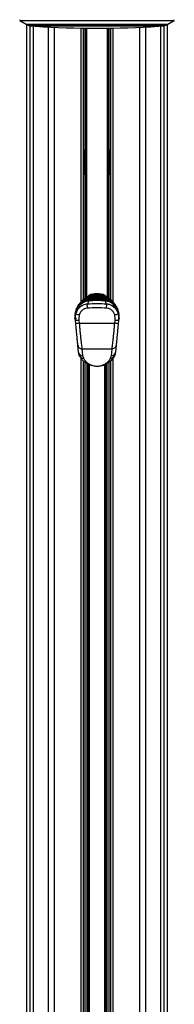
# Model space of a CAD drawing. Header units: millimetres. Extents: x 20 to 26560, y 40 to 17955.
# Tile 81 of 90: x 22417 to 22702, y 3991 to 5803. Entities that reach past the tile are written whole.
import ezdxf

# ---------------------------------------------------------------- set-up
doc = ezdxf.new("R2010")
doc.units = ezdxf.units.MM
doc.header["$LTSCALE"] = 2

msp = doc.modelspace()

# ---------------------------------------------------------------- linework, layer by layer
at = {"color": 7, "linetype": 'Continuous', "lineweight": 25}
for p, q in [((22417.65, 5801.71), (22428.96, 5794.48)), ((22690.03, 5794.48), (22701.34, 5801.71)), ((22429.93, 5793.95), (22429.93, 1576.96)), ((22430.8, 5793.61), (22436.12, 5791.88)), ((22438.6, 5791.49), (22559.5, 5791.49)), ((22534.86, 5288.4), (22534.86, 5787.27)), ((22538, 5787.23), (22538, 5560.08)), ((22559.5, 5791.49), (22680.4, 5791.49)), ((22581, 5560.08), (22581, 5787.23)), ((22584.14, 5787.27), (22584.14, 5288.4)), ((22682.87, 5791.88), (22688.19, 5793.61)), ((22689.06, 1576.96), (22689.06, 5793.95)), ((22534.86, 5562.81), (22535, 5562.81)), ((22583.99, 5562.81), (22584.14, 5562.81)), ((22538.08, 5529.25), (22538.08, 5551.32)), ((22580.92, 5551.32), (22580.92, 5529.25)), ((22535, 5517.76), (22534.86, 5517.76)), ((22538, 5520.49), (22538, 5290.78)), ((22581, 5290.79), (22581, 5520.49)), ((22584.14, 5517.76), (22583.99, 5517.76)), ((22542.46, 5290.16), (22541.17, 5289.39)), ((22541.6, 5293.12), (22543.77, 5294.24)), ((22544.52, 5292.96), (22542.35, 5291.87)), ((22542.67, 5290.28), (22542.46, 5290.16)), ((22543.77, 5294.24), (22544.83, 5294.74)), ((22545.63, 5293.43), (22544.52, 5292.96)), ((22544.83, 5294.74), (22551.13, 5296.52)), ((22544.87, 5295.6), (22544.85, 5295.65)), ((22551.49, 5294.85), (22545.63, 5293.43)), ((22546.84, 5290.07), (22546.94, 5290.08)), ((22546.94, 5290.08), (22547.52, 5290.52)), ((22554.78, 5297.23), (22547.39, 5295.8)), ((22547.61, 5290.52), (22547.52, 5290.52)), ((22547.52, 5290.52), (22547.52, 5290.52)), ((22548.29, 5291.12), (22548.39, 5291.13)), ((22548.39, 5291.13), (22549.07, 5291.57)), ((22549.18, 5291.57), (22549.07, 5291.57)), ((22549.07, 5291.57), (22549.07, 5291.57)), ((22549.98, 5292.17), (22550.11, 5292.18)), ((22550.11, 5292.18), (22550.93, 5292.61)), ((22551.06, 5292.62), (22550.93, 5292.61)), ((22550.93, 5292.61), (22550.93, 5292.62)), ((22551.13, 5296.52), (22552.59, 5296.65)), ((22552.76, 5294.94), (22551.49, 5294.85)), ((22552.59, 5296.65), (22553.22, 5296.68)), ((22553.27, 5294.96), (22552.76, 5294.94)), ((22553.22, 5296.68), (22554.78, 5297.23)), ((22559.5, 5295.06), (22553.27, 5294.96)), ((22554.78, 5297.23), (22559.5, 5297.29)), ((22564.21, 5297.23), (22559.5, 5297.29)), ((22559.5, 5296.78), (22559.5, 5297.29)), ((22559.5, 5295.06), (22559.5, 5296.78)), ((22565.72, 5294.96), (22559.5, 5295.06)), ((22559.5, 5292.39), (22559.5, 5292.8)), ((22559.5, 5291.43), (22559.5, 5291.83)), ((22559.5, 5290.47), (22559.5, 5290.87)), ((22565.77, 5296.68), (22564.21, 5297.23)), ((22564.21, 5297.23), (22571.6, 5295.8)), ((22566.23, 5294.94), (22565.72, 5294.96)), ((22565.77, 5296.68), (22566.4, 5296.65)), ((22567.5, 5294.85), (22566.23, 5294.94)), ((22566.4, 5296.65), (22567.86, 5296.52)), ((22573.36, 5293.43), (22567.5, 5294.85)), ((22567.86, 5296.52), (22574.17, 5294.74)), ((22568.07, 5292.61), (22567.93, 5292.62)), ((22568.88, 5292.18), (22568.07, 5292.61)), ((22568.88, 5292.18), (22569.01, 5292.17)), ((22569.92, 5291.57), (22569.81, 5291.57)), ((22570.6, 5291.13), (22569.92, 5291.57)), ((22569.92, 5291.57), (22569.92, 5291.57)), ((22570.6, 5291.13), (22570.7, 5291.12)), ((22571.47, 5290.52), (22571.38, 5290.52)), ((22572.06, 5290.08), (22571.47, 5290.52)), ((22571.47, 5290.52), (22571.47, 5290.52)), ((22572.06, 5290.08), (22572.15, 5290.07)), ((22574.47, 5292.96), (22573.36, 5293.43)), ((22574.12, 5295.6), (22574.14, 5295.65)), ((22574.17, 5294.74), (22575.23, 5294.24)), ((22576.64, 5291.87), (22574.47, 5292.96)), ((22575.23, 5294.24), (22577.39, 5293.12)), ((22576.53, 5290.16), (22576.32, 5290.28)), ((22576.53, 5290.16), (22577.82, 5289.39)), ((22525.94, 5278.53), (22526.47, 5279.18)), ((22527.72, 5281.06), (22527.08, 5280.2)), ((22539.71, 5288.43), (22539.54, 5288.31)), ((22542.21, 5288.56), (22559.5, 5289.26)), ((22542.21, 5288.56), (22542.58, 5289.03)), ((22559.5, 5287.54), (22542.31, 5286.84)), ((22542.71, 5289.04), (22542.58, 5289.03)), ((22542.98, 5289.06), (22542.71, 5289.04)), ((22542.71, 5289.04), (22542.72, 5289.05)), ((22542.99, 5289.07), (22542.72, 5289.05)), ((22542.98, 5289.06), (22542.99, 5289.07)), ((22546.27, 5289.48), (22546.18, 5289.47)), ((22546.18, 5289.47), (22546.18, 5289.47)), ((22559.5, 5289.26), (22559.5, 5289.69)), ((22559.5, 5289.26), (22576.78, 5288.56)), ((22559.5, 5287.54), (22559.5, 5289.26)), ((22576.68, 5286.84), (22559.5, 5287.54)), ((22572.81, 5289.47), (22572.73, 5289.48)), ((22574.16, 5289.15), (22572.81, 5289.47)), ((22572.81, 5289.47), (22572.81, 5289.47)), ((22576.27, 5289.05), (22576, 5289.07)), ((22576.01, 5289.06), (22576, 5289.07)), ((22576.28, 5289.04), (22576.01, 5289.06)), ((22576.4, 5289.04), (22576.27, 5289.05)), ((22576.41, 5289.03), (22576.28, 5289.04)), ((22576.41, 5289.03), (22576.4, 5289.04)), ((22576.78, 5288.56), (22576.41, 5289.03)), ((22577.82, 5289.39), (22578.01, 5289.27)), ((22579.45, 5288.31), (22579.28, 5288.43)), ((22591.28, 5281.06), (22591.92, 5280.2)), ((22592.54, 5279.17), (22593.05, 5278.53)), ((22518.98, 5252.14), (22519.1, 5255.58)), ((22519.1, 5255.58), (22519.27, 5260.43)), ((22519.4, 5261.73), (22519.27, 5260.43)), ((22520.3, 5254.56), (22520.18, 5250.9)), ((22599.72, 5260.43), (22599.59, 5261.73)), ((22599.72, 5260.43), (22599.89, 5255.58)), ((22599.89, 5255.58), (22600.01, 5252.14)), ((22520.46, 5243.59), (22519.94, 5248.94)), ((22526.28, 5249.71), (22526.83, 5244.36)), ((22526.83, 5244.36), (22592.16, 5244.36)), ((22592.16, 5244.36), (22592.71, 5249.71)), ((22599.05, 5248.94), (22598.54, 5243.59)), ((22596.39, 5222.47), (22596.29, 5222.47)), ((22596.4, 5223.6), (22596.5, 5223.59)), ((22596.75, 5226.14), (22596.65, 5226.15)), ((22525.5, 5191.44), (22524.27, 5204.11)), ((22594.72, 5204.11), (22593.5, 5191.44)), ((22594.69, 5204.85), (22594.59, 5204.86)), ((22594.95, 5207.5), (22594.85, 5207.51)), ((22595.04, 5208.49), (22594.94, 5208.5)), ((22595.28, 5210.9), (22595.18, 5210.91)), ((22595.23, 5211.51), (22595.33, 5211.5)), ((22595.35, 5211.69), (22595.25, 5211.7)), ((22595.57, 5213.98), (22595.47, 5213.99)), ((22595.65, 5214.72), (22595.55, 5214.73)), ((22531.77, 5197.37), (22587.23, 5197.37)), ((22533.01, 5184.71), (22534.41, 5180.18)), ((22584.58, 5180.18), (22585.98, 5184.71)), ((22534.86, 1576.96), (22534.86, 5174.87)), ((22535.5, 5174.2), (22534.86, 5174.2)), ((22584.14, 5174.2), (22583.55, 5174.2)), ((22584.14, 5174.71), (22584.14, 1576.96))]:
    msp.add_line(p, q, dxfattribs=at)
at = {"color": 8, "linetype": 'Continuous', "lineweight": 25}
for p, q in [((22417.65, 5801.71), (22559.5, 5801.71)), ((22559.5, 5801.71), (22701.34, 5801.71)), ((22428.96, 5794.48), (22559.5, 5794.48)), ((22429.94, 5793.95), (22429.94, 1576.96)), ((22430.8, 5793.61), (22559.5, 5793.61)), ((22436.12, 5791.88), (22559.5, 5791.88)), ((22436.74, 1576.96), (22436.74, 5791.71)), ((22442.21, 5791.49), (22442.21, 1576.96)), ((22672.51, 5790.87), (22446.48, 5790.87)), ((22470.46, 1576.96), (22470.46, 5789.43)), ((22480.66, 5788.93), (22480.66, 1576.96)), ((22530.57, 5284.23), (22530.57, 5787.34)), ((22535, 5562.81), (22535, 5787.27)), ((22538.45, 5291.07), (22538.45, 5787.22)), ((22540.44, 5787.2), (22540.44, 5292.37)), ((22559.5, 5794.48), (22690.03, 5794.48)), ((22559.5, 5793.61), (22688.19, 5793.61)), ((22559.5, 5791.88), (22682.87, 5791.88)), ((22578.55, 5292.37), (22578.55, 5787.2)), ((22580.55, 5787.22), (22580.55, 5291.08)), ((22583.99, 5787.27), (22583.99, 5562.81)), ((22588.43, 5787.34), (22588.43, 5284.23)), ((22638.33, 1576.96), (22638.33, 5788.93)), ((22648.53, 5789.43), (22648.53, 1576.96)), ((22676.78, 1576.96), (22676.78, 5791.49)), ((22682.25, 5791.71), (22682.25, 1576.96)), ((22689.05, 1576.96), (22689.05, 5793.95)), ((22534.98, 5562.81), (22534.98, 5517.76)), ((22535.69, 5559.03), (22535.69, 5562.98)), ((22583.3, 5559.03), (22583.3, 5562.97)), ((22584.01, 5562.74), (22584.01, 5517.89)), ((22535.69, 5517.7), (22535.69, 5559.03)), ((22537.78, 5557.59), (22537.78, 5561.41)), ((22537.78, 5519.26), (22537.78, 5557.59)), ((22581.21, 5557.59), (22581.21, 5561.27)), ((22581.21, 5519.1), (22581.21, 5557.59)), ((22583.3, 5517.69), (22583.3, 5559.03)), ((22535, 5288.53), (22535, 5517.76)), ((22583.99, 5517.76), (22583.99, 5288.52)), ((22559.5, 5295.06), (22559.5, 5292.68)), ((22528.05, 5278.86), (22525.99, 5275.38)), ((22576.28, 5289.04), (22576.27, 5289.05)), ((22592.99, 5275.38), (22590.94, 5278.86)), ((22530.57, 1576.96), (22530.57, 5179.69)), ((22537.78, 2164.46), (22537.78, 5172.29)), ((22540.61, 5170.36), (22540.61, 2165.79)), ((22543.61, 2165.96), (22543.61, 5168.68)), ((22545.02, 5168.01), (22545.02, 2165.96)), ((22573.97, 2165.96), (22573.97, 5167.98)), ((22575.38, 5168.69), (22575.38, 2165.96)), ((22578.38, 2165.79), (22578.38, 5170.34)), ((22581.21, 5172.3), (22581.21, 2164.46)), ((22588.43, 5179.82), (22588.43, 1576.96))]:
    msp.add_line(p, q, dxfattribs=at)
at = {"color": 8, "linetype": 'Continuous', "lineweight": 25, "flags": 128}
for points in [[(22546.97, 5289.52), (22546.97, 5289.56), (22546.96, 5289.67), (22546.95, 5289.78), (22546.95, 5289.88), (22546.94, 5289.95), (22546.94, 5290.02), (22546.94, 5290.06), (22546.94, 5290.08)], [(22548.42, 5290.57), (22548.42, 5290.61), (22548.41, 5290.72), (22548.41, 5290.83), (22548.4, 5290.92), (22548.4, 5291), (22548.4, 5291.06), (22548.39, 5291.11), (22548.39, 5291.13)], [(22550.13, 5291.62), (22550.13, 5291.66), (22550.13, 5291.77), (22550.12, 5291.88), (22550.12, 5291.97), (22550.11, 5292.05), (22550.11, 5292.11), (22550.11, 5292.15), (22550.11, 5292.18)], [(22552.76, 5294.94), (22552.78, 5294.33), (22552.8, 5293.78), (22552.81, 5293.29), (22552.83, 5292.87), (22552.84, 5292.56)], [(22566.16, 5292.64), (22566.16, 5292.87), (22566.18, 5293.29), (22566.19, 5293.78), (22566.21, 5294.33), (22566.23, 5294.94)], [(22568.86, 5291.61), (22568.86, 5291.66), (22568.87, 5291.77), (22568.87, 5291.88), (22568.88, 5291.97), (22568.88, 5292.05), (22568.88, 5292.11), (22568.88, 5292.15), (22568.88, 5292.18)], [(22570.57, 5290.57), (22570.57, 5290.61), (22570.58, 5290.72), (22570.58, 5290.83), (22570.59, 5290.92), (22570.59, 5291), (22570.6, 5291.06), (22570.6, 5291.11), (22570.6, 5291.13)], [(22572.02, 5289.52), (22572.02, 5289.56), (22572.03, 5289.67), (22572.04, 5289.78), (22572.04, 5289.88), (22572.05, 5289.95), (22572.05, 5290.02), (22572.06, 5290.06), (22572.06, 5290.08)]]:
    msp.add_lwpolyline(points, dxfattribs=at)
at = {"color": 7, "linetype": 'Continuous', "lineweight": 25, "flags": 128}
for points in [[(22528.05, 5278.86), (22527.81, 5279), (22527.59, 5279.17), (22527.39, 5279.35), (22527.22, 5279.55), (22527.1, 5279.74), (22527.04, 5279.92), (22527.03, 5280.07), (22527.08, 5280.2)], [(22539.79, 5288.49), (22540.02, 5288.64), (22540.98, 5289.27)], [(22578.01, 5289.27), (22578.98, 5288.64), (22579.2, 5288.49)], [(22590.94, 5278.86), (22591.18, 5279), (22591.41, 5279.17), (22591.61, 5279.35), (22591.77, 5279.55), (22591.89, 5279.74), (22591.95, 5279.92), (22591.96, 5280.07), (22591.92, 5280.2)], [(22531.77, 5197.37), (22532.31, 5191.87), (22533.01, 5184.71)], [(22585.98, 5184.71), (22586.52, 5190.2), (22587.23, 5197.37)]]:
    msp.add_lwpolyline(points, dxfattribs=at)
at = {"color": 7, "linetype": 'Continuous', "lineweight": 25}
for centre, radius, start, end in [((22418.19, 5802.56), 1, 160.36024, 237.40392), ((22700.8, 5802.56), 1, 302.59608, 19.63976), ((22433.27, 5801.22), 8, 237.40392, 252), ((22438.6, 5799.49), 8, 252, 270), ((22446.62, 5792.86), 2, 223.25303, 266.17378), ((22559.5, 7480.66), 1693.56, 266.17378, 273.82622), ((22672.38, 5792.86), 2, 273.82622, 316.74697), ((22680.4, 5799.49), 8, 270, 288), ((22685.72, 5801.22), 8, 288, 302.59608), ((22531.01, 5285.85), 12.85, 27.97924, 34.47344), ((22546.5, 5291.95), 4.05, 113.96948, 151.4806), ((22546.5, 5291.95), 4, 113.96948, 150.2898), ((22538.59, 5290.34), 6.48, 23.81916, 36.98502), ((22541.64, 5291.88), 4.28, 21.25994, 41.86303), ((22559.5, 5262.71), 36.05, 66.03052, 113.96948), ((22559.5, 5262.71), 36, 66.03052, 113.96948), ((22543.2, 5293.93), 8.34, 6.30755, 18.04627), ((22532.35, 5293.84), 20.44, 3.08108, 7.90268), ((22181.64, 5283.72), 371.8, 1.73318, 1.9979), ((22937.35, 5283.72), 371.8, 178.0021, 178.26682), ((22586.64, 5293.84), 20.44, 172.09732, 176.91892), ((22575.79, 5293.93), 8.34, 161.95373, 173.69245), ((22577.35, 5291.88), 4.28, 138.13697, 158.74006), ((22572.5, 5291.95), 4, 29.4478, 66.03052), ((22572.5, 5291.95), 4.05, 28.14833, 66.03052), ((22580.4, 5290.34), 6.48, 143.01498, 156.18084), ((22587.99, 5285.85), 12.85, 145.52656, 152.02076), ((22556.06, 5288.5), 13.84, 179.77478, 186.90519), ((22562.93, 5288.5), 13.84, 353.09481, 0.22522), ((22520.36, 5260.56), 1.09, 187.10676, 275.93005), ((22520.52, 5261.76), 1.12, 181.40635, 273.12855), ((22533.03, 5293.17), 33.89, 248.73195, 259.67632), ((22585.97, 5293.17), 33.89, 280.32368, 291.26805), ((22598.47, 5261.76), 1.12, 266.87145, 358.59365), ((22598.64, 5260.56), 1.09, 264.06995, 352.89324), ((22520.18, 5252.1), 1.2, 178, 270), ((22532.04, 5175.72), 74.21, 94.44649, 99.3836), ((22586.95, 5175.72), 74.21, 80.6164, 85.55351), ((22598.81, 5252.1), 1.2, 270, 2), ((22533.12, 5192.38), 7.68, 187.04922, 269.22046), ((22534.14, 5187.46), 7.29, 209.2788, 272.09858), ((22584.85, 5187.46), 7.29, 267.90142, 330.7212), ((22585.87, 5192.38), 7.68, 270.77954, 352.95078)]:
    msp.add_arc(centre, radius, start, end, dxfattribs=at)
at = {"color": 8, "linetype": 'Continuous', "lineweight": 25}
for centre, radius, start, end in [((22638.08, 5345.89), 109.92, 209.43406, 210.29067), ((22389.45, 5230.4), 167.21, 21.36154, 21.97015), ((22449.2, 5291.84), 102.33, 0.38116, 1.68366), ((22678.51, 5291.67), 111.05, 178.35772, 179.51579), ((22726.6, 5231.58), 164.04, 158.02634, 158.66234), ((22482.37, 5345.05), 108.23, 329.67977, 330.57027), ((22520.11, 5255.61), 1.01, 181.78414, 254.23486), ((22598.88, 5255.62), 1.01, 285.18367, 358.18233)]:
    msp.add_arc(centre, radius, start, end, dxfattribs=at)
at = {"color": 7, "linetype": 'Continuous', "lineweight": 25}
for centre, start_param, end_param in [((22537.71, 5551.32), 4.712389, 5.3883518), ((22581.28, 5551.32), 0.8948335, 1.5707963), ((22537.71, 5529.25), 4.0364262, 4.712389), ((22581.28, 5529.25), 1.5707963, 2.2467591)]:
    msp.add_ellipse(centre, major_axis=(0, 14), ratio=0.0261859, start_param=start_param, end_param=end_param, dxfattribs=at)
for points, knots in [([(22535, 5562.81), (22535.29, 5562.79), (22535.86, 5562.76), (22536.64, 5562.49), (22537.33, 5562.03), (22537.88, 5561.24), (22537.95, 5560.5), (22538, 5560.08)], [0, 0, 0, 0, 0.1553142, 0.3103392, 0.4722408, 0.7027363, 1, 1, 1, 1]), ([(22581, 5560.08), (22581.05, 5560.56), (22581.14, 5561.33), (22581.78, 5562.13), (22582.54, 5562.59), (22583.33, 5562.79), (22583.83, 5562.81), (22583.99, 5562.81)], [0, 0, 0, 0, 0.33981114, 0.55095549, 0.72942124, 0.90878103, 1, 1, 1, 1]), ([(22538, 5520.49), (22537.94, 5520.01), (22537.86, 5519.24), (22537.22, 5518.44), (22536.45, 5517.99), (22535.67, 5517.79), (22535.17, 5517.77), (22535, 5517.76)], [0, 0, 0, 0, 0.3398111, 0.5509555, 0.7294212, 0.908781, 1, 1, 1, 1]), ([(22583.99, 5517.76), (22583.71, 5517.78), (22583.13, 5517.81), (22582.36, 5518.08), (22581.66, 5518.54), (22581.11, 5519.33), (22581.04, 5520.07), (22581, 5520.49)], [0, 0, 0, 0, 0.1553142, 0.3103392, 0.4722408, 0.7027363, 1, 1, 1, 1]), ([(22529.72, 5283.18), (22530.4, 5284.07), (22532.32, 5286.57), (22536.38, 5289.9), (22539.85, 5292.04), (22541.6, 5293.12)], [0, 0, 0, 0, 0.21520119, 0.60382706, 1, 1, 1, 1]), ([(22549.07, 5291.57), (22548.13, 5291.48), (22546.48, 5291.32), (22543.88, 5290.59), (22541.67, 5289.67), (22540.25, 5288.77), (22539.71, 5288.43)], [0, 0, 0, 0, 0.28492587, 0.49610023, 0.80713016, 1, 1, 1, 1]), ([(22539.78, 5288.36), (22540.21, 5288.64), (22541.24, 5289.31), (22543.32, 5290.17), (22545.73, 5290.87), (22547.52, 5291.05), (22548.29, 5291.12)], [0, 0, 0, 0, 0.17113, 0.4045141, 0.745288, 1, 1, 1, 1]), ([(22547.52, 5290.52), (22547.38, 5290.51), (22546.24, 5290.43), (22544.39, 5290.13), (22542.29, 5289.43), (22540.98, 5288.95), (22540.42, 5288.58), (22540.27, 5288.49)], [0, 0, 0, 0, 0.0545481, 0.4540849, 0.7324253, 0.9327807, 1, 1, 1, 1]), ([(22541.17, 5289.39), (22541.6, 5289.64), (22542.91, 5290.42), (22545.65, 5291.53), (22548.23, 5292.06), (22549.81, 5292.16), (22549.98, 5292.17)], [0, 0, 0, 0, 0.16038461, 0.49015312, 0.94473448, 1, 1, 1, 1]), ([(22550.93, 5292.61), (22550.92, 5292.61), (22549.5, 5292.55), (22546.6, 5292.14), (22543.99, 5290.9), (22542.67, 5290.28)], [0, 0, 0, 0, 0.0028118, 0.4941324, 1, 1, 1, 1]), ([(22547.39, 5295.8), (22547.34, 5295.78), (22546.43, 5295.43), (22545.61, 5295.08), (22544.83, 5294.74)], [0, 0, 0, 0, 0.0503496, 1, 1, 1, 1]), ([(22546.94, 5290.08), (22547.01, 5290.08), (22548.42, 5290.17), (22550.5, 5290.28), (22553.84, 5290.4), (22556.62, 5290.46), (22558.73, 5290.47), (22559.5, 5290.47)], [0, 0, 0, 0, 0.0173915, 0.3369317, 0.4966963, 0.8162996, 1, 1, 1, 1]), ([(22559.5, 5290.87), (22558.18, 5290.86), (22556.2, 5290.85), (22552.89, 5290.77), (22550.24, 5290.67), (22548.26, 5290.56), (22547.61, 5290.52)], [0, 0, 0, 0, 0.33089484, 0.49978668, 0.83771382, 1, 1, 1, 1]), ([(22548.32, 5290.48), (22548.32, 5290.53), (22548.31, 5290.67), (22548.3, 5290.88), (22548.29, 5291.07), (22548.29, 5291.1), (22548.29, 5291.12)], [0, 0, 0, 0, 0.1610117, 0.4406745, 0.7203372, 1, 1, 1, 1]), ([(22548.39, 5291.13), (22549.56, 5291.18), (22551.39, 5291.28), (22554.66, 5291.38), (22557.2, 5291.43), (22559.07, 5291.43), (22559.5, 5291.43)], [0, 0, 0, 0, 0.3148294, 0.4955713, 0.8847848, 1, 1, 1, 1]), ([(22559.5, 5291.83), (22558.45, 5291.83), (22556.73, 5291.82), (22553.58, 5291.75), (22551.19, 5291.67), (22549.47, 5291.59), (22549.18, 5291.57)], [0, 0, 0, 0, 0.3052025, 0.4998424, 0.916458, 1, 1, 1, 1]), ([(22550.02, 5291.53), (22550.01, 5291.58), (22550.01, 5291.72), (22550, 5291.93), (22549.99, 5292.11), (22549.99, 5292.15), (22549.98, 5292.17)], [0, 0, 0, 0, 0.1609808, 0.4406539, 0.7203269, 1, 1, 1, 1]), ([(22550.11, 5292.18), (22550.31, 5292.18), (22551.86, 5292.25), (22554.74, 5292.35), (22557.66, 5292.39), (22559.25, 5292.39), (22559.5, 5292.39)], [0, 0, 0, 0, 0.0660999, 0.4936868, 0.9212732, 1, 1, 1, 1]), ([(22559.5, 5292.8), (22559.43, 5292.8), (22558.02, 5292.8), (22555.21, 5292.77), (22552.47, 5292.67), (22551.06, 5292.62)], [0, 0, 0, 0, 0.0240334, 0.4998952, 1, 1, 1, 1]), ([(22553.22, 5296.68), (22554.18, 5296.71), (22556.27, 5296.76), (22558.36, 5296.77), (22559.5, 5296.78)], [0, 0, 0, 0, 0.4584832, 1, 1, 1, 1]), ([(22559.5, 5296.78), (22560.63, 5296.77), (22562.72, 5296.76), (22564.82, 5296.71), (22565.77, 5296.68)], [0, 0, 0, 0, 0.5415168, 1, 1, 1, 1]), ([(22567.93, 5292.62), (22567.86, 5292.62), (22566.46, 5292.68), (22563.65, 5292.77), (22560.9, 5292.79), (22559.5, 5292.8)], [0, 0, 0, 0, 0.0242443, 0.500106, 1, 1, 1, 1]), ([(22559.5, 5292.39), (22559.74, 5292.39), (22561.33, 5292.39), (22564.25, 5292.35), (22567.13, 5292.25), (22568.68, 5292.18), (22568.88, 5292.18)], [0, 0, 0, 0, 0.0787277, 0.5063132, 0.9338993, 1, 1, 1, 1]), ([(22559.5, 5291.75), (22559.5, 5291.8), (22559.5, 5291.95), (22559.5, 5292.16), (22559.5, 5292.34), (22559.5, 5292.37), (22559.5, 5292.39)], [0, 0, 0, 0, 0.1610925, 0.4407283, 0.7203642, 1, 1, 1, 1]), ([(22569.81, 5291.57), (22568.76, 5291.62), (22567.04, 5291.7), (22563.89, 5291.79), (22561.5, 5291.83), (22559.78, 5291.83), (22559.5, 5291.83)], [0, 0, 0, 0, 0.3055217, 0.5001616, 0.9170821, 1, 1, 1, 1]), ([(22559.5, 5291.43), (22560.69, 5291.42), (22562.56, 5291.42), (22565.87, 5291.34), (22568.37, 5291.24), (22570.21, 5291.15), (22570.6, 5291.13)], [0, 0, 0, 0, 0.32368977, 0.50443147, 0.89353098, 1, 1, 1, 1]), ([(22559.5, 5290.79), (22559.5, 5290.84), (22559.5, 5290.98), (22559.5, 5291.19), (22559.5, 5291.38), (22559.5, 5291.41), (22559.5, 5291.43)], [0, 0, 0, 0, 0.1610925, 0.4407283, 0.7203642, 1, 1, 1, 1]), ([(22571.38, 5290.52), (22570.07, 5290.59), (22568.09, 5290.7), (22564.77, 5290.81), (22562.12, 5290.86), (22560.14, 5290.87), (22559.5, 5290.87)], [0, 0, 0, 0, 0.3313219, 0.5002136, 0.8381408, 1, 1, 1, 1]), ([(22559.5, 5290.47), (22559.6, 5290.47), (22561.04, 5290.47), (22563.14, 5290.44), (22566.49, 5290.36), (22569.24, 5290.24), (22571.32, 5290.12), (22572.06, 5290.08)], [0, 0, 0, 0, 0.0239994, 0.3435395, 0.503304, 0.8229067, 1, 1, 1, 1]), ([(22559.5, 5289.83), (22559.5, 5289.88), (22559.5, 5290.02), (22559.5, 5290.23), (22559.5, 5290.41), (22559.5, 5290.45), (22559.5, 5290.47)], [0, 0, 0, 0, 0.1610925, 0.4407283, 0.7203642, 1, 1, 1, 1]), ([(22576.32, 5290.28), (22576.28, 5290.3), (22574.99, 5291.02), (22572.3, 5292.16), (22569.48, 5292.46), (22568.07, 5292.61)], [0, 0, 0, 0, 0.0182673, 0.5094085, 1, 1, 1, 1]), ([(22568.98, 5291.53), (22568.98, 5291.58), (22568.99, 5291.72), (22569, 5291.93), (22569.01, 5292.11), (22569.01, 5292.15), (22569.01, 5292.17)], [0, 0, 0, 0, 0.1609661, 0.440644, 0.720322, 1, 1, 1, 1]), ([(22569.01, 5292.17), (22569.19, 5292.16), (22570.78, 5292.06), (22573.38, 5291.53), (22576.1, 5290.41), (22577.4, 5289.64), (22577.82, 5289.39)], [0, 0, 0, 0, 0.0581112, 0.5134808, 0.8432452, 1, 1, 1, 1]), ([(22579.28, 5288.43), (22578.44, 5288.95), (22576.99, 5289.83), (22574.45, 5290.81), (22572.16, 5291.38), (22570.53, 5291.52), (22569.92, 5291.57)], [0, 0, 0, 0, 0.2961462, 0.5072997, 0.8165267, 1, 1, 1, 1]), ([(22570.67, 5290.48), (22570.67, 5290.53), (22570.68, 5290.67), (22570.69, 5290.88), (22570.7, 5291.07), (22570.7, 5291.1), (22570.71, 5291.12)], [0, 0, 0, 0, 0.1610008, 0.4406672, 0.7203336, 1, 1, 1, 1]), ([(22570.7, 5291.12), (22570.79, 5291.11), (22571.89, 5291.04), (22573.69, 5290.76), (22576.31, 5289.94), (22578.11, 5289.15), (22579.15, 5288.45), (22579.33, 5288.33)], [0, 0, 0, 0, 0.0289119, 0.36082, 0.5912957, 0.9298582, 1, 1, 1, 1]), ([(22578.91, 5288.43), (22578.87, 5288.45), (22578.25, 5288.86), (22576.57, 5289.49), (22574.13, 5290.26), (22572.29, 5290.44), (22571.47, 5290.52)], [0, 0, 0, 0, 0.01798487, 0.28922782, 0.68399241, 1, 1, 1, 1]), ([(22571.6, 5295.8), (22571.65, 5295.78), (22572.57, 5295.43), (22573.39, 5295.08), (22574.17, 5294.74)], [0, 0, 0, 0, 0.0503496, 1, 1, 1, 1]), ([(22577.39, 5293.12), (22579.11, 5292.06), (22582.58, 5289.92), (22586.65, 5286.6), (22588.59, 5284.07), (22589.27, 5283.18)], [0, 0, 0, 0, 0.38862525, 0.78479882, 1, 1, 1, 1]), ([(22519.4, 5261.73), (22519.83, 5263.77), (22520.65, 5267.69), (22523.13, 5274.05), (22525.75, 5278.13), (22527.08, 5280.2)], [0, 0, 0, 0, 0.3490223, 0.6695796, 1, 1, 1, 1]), ([(22520.73, 5261.59), (22521.3, 5263.49), (22522.27, 5266.69), (22524.79, 5270.65), (22527.47, 5273.69), (22530.64, 5276.21), (22534.19, 5278.16), (22538.02, 5279.53), (22540.69, 5279.88), (22542.03, 5280.05)], [0, 0, 0, 0, 0.1964613, 0.3301519, 0.4638456, 0.5979341, 0.7320251, 0.8660123, 1, 1, 1, 1]), ([(22520.73, 5261.59), (22521.33, 5263.83), (22522.52, 5268.32), (22525.23, 5272.87), (22526.59, 5275.15)], [0, 0, 0, 0, 0.49942437, 1, 1, 1, 1]), ([(22544.6, 5285.42), (22542.01, 5284.99), (22536.85, 5284.11), (22530.56, 5280.16), (22527.8, 5276.68), (22526.59, 5275.15)], [0, 0, 0, 0, 0.3588979, 0.7178919, 1, 1, 1, 1]), ([(22541.87, 5272.12), (22540.01, 5271.8), (22536.3, 5271.18), (22531.57, 5268.07), (22528.33, 5264.12), (22527.36, 5261.1), (22526.95, 5259.83)], [0, 0, 0, 0, 0.2730741, 0.5429904, 0.8074477, 1, 1, 1, 1]), ([(22527.08, 5280.2), (22528.13, 5281.46), (22530.47, 5284.24), (22535.74, 5287.45), (22540.06, 5288.19), (22542.21, 5288.56)], [0, 0, 0, 0, 0.2915674, 0.6455303, 1, 1, 1, 1]), ([(22542.58, 5289.03), (22540.37, 5288.64), (22535.97, 5287.89), (22530.88, 5284.73), (22528.64, 5282.14), (22527.72, 5281.06)], [0, 0, 0, 0, 0.3736007, 0.7409428, 1, 1, 1, 1]), ([(22542.31, 5286.84), (22540.28, 5286.48), (22536.2, 5285.77), (22531.23, 5282.7), (22529.04, 5280.06), (22528.05, 5278.86)], [0, 0, 0, 0, 0.3525532, 0.7063709, 1, 1, 1, 1]), ([(22540.82, 5288.61), (22540.9, 5288.64), (22541.62, 5288.98), (22543.34, 5289.54), (22545.29, 5289.95), (22546.57, 5290.05), (22546.84, 5290.07)], [0, 0, 0, 0, 0.0422263, 0.3815991, 0.8676877, 1, 1, 1, 1]), ([(22540.98, 5289.27), (22540.98, 5289.27), (22541.05, 5289.31), (22541.11, 5289.35), (22541.17, 5289.39)], [0, 0, 0, 0, 0.0093997, 1, 1, 1, 1]), ([(22577.12, 5272.12), (22571.22, 5272.44), (22559.47, 5273.1), (22547.72, 5272.44), (22541.87, 5272.12)], [0, 0, 0, 0, 0.5022985, 1, 1, 1, 1]), ([(22544.6, 5285.42), (22544, 5284.52), (22542.81, 5282.71), (22542.29, 5280.94), (22542.03, 5280.05)], [0, 0, 0, 0, 0.499857, 1, 1, 1, 1]), ([(22542.03, 5280.05), (22547.83, 5280.4), (22559.47, 5281.09), (22571.11, 5280.4), (22576.96, 5280.05)], [0, 0, 0, 0, 0.4976848, 1, 1, 1, 1]), ([(22559.5, 5289.69), (22557.73, 5289.68), (22552.21, 5289.65), (22546.71, 5289.3), (22542.98, 5289.06)], [0, 0, 0, 0, 0.3212502, 1, 1, 1, 1]), ([(22546.18, 5289.47), (22545.86, 5289.45), (22545.08, 5289.4), (22544.33, 5289.22), (22543.89, 5289.11)], [0, 0, 0, 0, 0.4153712, 1, 1, 1, 1]), ([(22574.4, 5285.42), (22569.44, 5285.7), (22559.51, 5286.24), (22549.58, 5285.7), (22544.6, 5285.42)], [0, 0, 0, 0, 0.49855191, 1, 1, 1, 1]), ([(22559.5, 5289.91), (22559.3, 5289.91), (22557.76, 5289.91), (22555.56, 5289.88), (22552.21, 5289.79), (22549.34, 5289.67), (22547.13, 5289.53), (22546.27, 5289.48)], [0, 0, 0, 0, 0.04475, 0.3480765, 0.4997344, 0.8031202, 1, 1, 1, 1]), ([(22546.89, 5289.43), (22546.88, 5289.49), (22546.87, 5289.63), (22546.86, 5289.84), (22546.85, 5290.02), (22546.85, 5290.05), (22546.84, 5290.07)], [0, 0, 0, 0, 0.1610312, 0.4406875, 0.7203437, 1, 1, 1, 1]), ([(22572.73, 5289.48), (22572.53, 5289.49), (22570.99, 5289.59), (22568.79, 5289.7), (22565.44, 5289.83), (22562.57, 5289.9), (22560.36, 5289.91), (22559.5, 5289.91)], [0, 0, 0, 0, 0.0452828, 0.3486086, 0.5002663, 0.8036521, 1, 1, 1, 1]), ([(22576.01, 5289.06), (22572.28, 5289.3), (22566.78, 5289.65), (22561.27, 5289.68), (22559.5, 5289.69)], [0, 0, 0, 0, 0.6787498, 1, 1, 1, 1]), ([(22559.5, 5288.86), (22559.5, 5288.92), (22559.5, 5289.06), (22559.5, 5289.27), (22559.5, 5289.45), (22559.5, 5289.49), (22559.5, 5289.51)], [0, 0, 0, 0, 0.1610925, 0.4407283, 0.7203642, 1, 1, 1, 1]), ([(22572.11, 5289.43), (22572.11, 5289.49), (22572.12, 5289.63), (22572.13, 5289.84), (22572.14, 5290.02), (22572.15, 5290.05), (22572.15, 5290.07)], [0, 0, 0, 0, 0.1610229, 0.4406819, 0.720341, 1, 1, 1, 1]), ([(22572.15, 5290.07), (22572.42, 5290.05), (22573.71, 5289.95), (22575.66, 5289.53), (22577.38, 5288.98), (22578.09, 5288.64), (22578.17, 5288.61)], [0, 0, 0, 0, 0.1340314, 0.6200034, 0.9593039, 1, 1, 1, 1]), ([(22592.4, 5275.15), (22590.84, 5277.05), (22587.72, 5280.85), (22581.17, 5284.39), (22576.52, 5285.1), (22574.4, 5285.42)], [0, 0, 0, 0, 0.3524565, 0.7052954, 1, 1, 1, 1]), ([(22576.96, 5280.05), (22576.7, 5280.94), (22576.18, 5282.71), (22574.99, 5284.52), (22574.4, 5285.42)], [0, 0, 0, 0, 0.4998805, 1, 1, 1, 1]), ([(22591.28, 5281.06), (22590.35, 5282.14), (22588.11, 5284.73), (22583.02, 5287.89), (22578.63, 5288.64), (22576.41, 5289.03)], [0, 0, 0, 0, 0.2590572, 0.6263993, 1, 1, 1, 1]), ([(22590.94, 5278.86), (22589.95, 5280.06), (22587.76, 5282.71), (22582.79, 5285.77), (22578.71, 5286.49), (22576.68, 5286.84)], [0, 0, 0, 0, 0.2942151, 0.6477386, 1, 1, 1, 1]), ([(22576.78, 5288.56), (22578.93, 5288.19), (22583.24, 5287.45), (22588.51, 5284.25), (22590.86, 5281.46), (22591.92, 5280.2)], [0, 0, 0, 0, 0.3541768, 0.7078485, 1, 1, 1, 1]), ([(22576.96, 5280.05), (22579.04, 5279.72), (22583.75, 5278.98), (22590.26, 5275.17), (22595.75, 5269.2), (22597.42, 5264.12), (22598.26, 5261.59)], [0, 0, 0, 0, 0.208695, 0.473319, 0.7365926, 1, 1, 1, 1]), ([(22592.04, 5259.83), (22591.45, 5261.52), (22590.26, 5264.94), (22586.39, 5268.91), (22581.85, 5271.41), (22578.57, 5271.9), (22577.12, 5272.12)], [0, 0, 0, 0, 0.2578172, 0.5195248, 0.7870051, 1, 1, 1, 1]), ([(22591.92, 5280.2), (22593.21, 5278.19), (22595.83, 5274.12), (22598.33, 5267.75), (22599.16, 5263.77), (22599.59, 5261.73)], [0, 0, 0, 0, 0.3202202, 0.6509795, 1, 1, 1, 1]), ([(22592.4, 5275.15), (22593.76, 5272.88), (22596.48, 5268.32), (22597.66, 5263.83), (22598.26, 5261.59)], [0, 0, 0, 0, 0.4993125, 1, 1, 1, 1]), ([(22519.94, 5248.94), (22519.82, 5251.04), (22519.58, 5255.28), (22520.34, 5259.47), (22520.73, 5261.59)], [0, 0, 0, 0, 0.493479, 1, 1, 1, 1]), ([(22526.95, 5259.83), (22526.63, 5258.18), (22525.98, 5254.84), (22526.18, 5251.44), (22526.28, 5249.71)], [0, 0, 0, 0, 0.4927208, 1, 1, 1, 1]), ([(22592.71, 5249.71), (22592.81, 5251.39), (22593.01, 5254.79), (22592.37, 5258.13), (22592.04, 5259.83)], [0, 0, 0, 0, 0.4926922, 1, 1, 1, 1]), ([(22598.26, 5261.59), (22598.64, 5259.52), (22599.41, 5255.34), (22599.17, 5251.09), (22599.05, 5248.94)], [0, 0, 0, 0, 0.4934862, 1, 1, 1, 1]), ([(22524.27, 5204.11), (22524.19, 5204.93), (22524.03, 5206.57), (22523.69, 5210.15), (22523.27, 5214.44), (22522.79, 5219.41), (22522.26, 5224.96), (22521.68, 5230.94), (22521.07, 5237.21), (22520.66, 5241.46), (22520.46, 5243.59)], [0, 0, 0, 0, 0.1244049, 0.2494742, 0.373855, 0.4989891, 0.6233869, 0.7492229, 0.8747008, 1, 1, 1, 1]), ([(22526.83, 5244.36), (22527.05, 5241.83), (22527.49, 5236.78), (22528.18, 5229.35), (22528.87, 5222.25), (22529.55, 5215.63), (22530.2, 5209.7), (22530.79, 5204.59), (22531.32, 5200.32), (22531.62, 5198.35), (22531.77, 5197.37)], [0, 0, 0, 0, 0.1250783, 0.2499562, 0.3753485, 0.5000016, 0.625552, 0.7498961, 0.8749898, 1, 1, 1, 1]), ([(22587.23, 5197.37), (22587.37, 5198.35), (22587.67, 5200.3), (22588.2, 5204.56), (22588.79, 5209.65), (22589.44, 5215.58), (22590.11, 5222.18), (22590.81, 5229.29), (22591.5, 5236.74), (22591.94, 5241.82), (22592.16, 5244.36)], [0, 0, 0, 0, 0.1242539, 0.2487548, 0.3736733, 0.4983115, 0.6239519, 0.7486485, 0.8743533, 1, 1, 1, 1]), ([(22598.54, 5243.59), (22598.33, 5241.45), (22597.92, 5237.17), (22597.31, 5230.9), (22596.73, 5224.9), (22596.19, 5219.36), (22595.71, 5214.39), (22595.3, 5210.12), (22594.96, 5206.56), (22594.8, 5204.92), (22594.72, 5204.11)], [0, 0, 0, 0, 0.12587, 0.2521792, 0.3773137, 0.5026874, 0.6269191, 0.7518759, 0.87635, 1, 1, 1, 1]), ([(22524.27, 5204.11), (22524.45, 5203.26), (22524.81, 5201.5), (22526.56, 5199.31), (22528.98, 5197.76), (22530.86, 5197.5), (22531.77, 5197.37)], [0, 0, 0, 0, 0.241934, 0.5, 0.758066, 1, 1, 1, 1]), ([(22594.72, 5204.11), (22594.55, 5203.26), (22594.19, 5201.5), (22592.43, 5199.31), (22590.02, 5197.76), (22588.14, 5197.5), (22587.23, 5197.37)], [0, 0, 0, 0, 0.241934, 0.5, 0.758066, 1, 1, 1, 1]), ([(22527.79, 5183.9), (22527.21, 5185.14), (22526.04, 5187.63), (22525.68, 5190.17), (22525.5, 5191.44)], [0, 0, 0, 0, 0.4966175, 1, 1, 1, 1]), ([(22591.2, 5183.9), (22589.93, 5181.8), (22588.02, 5178.64), (22584.12, 5174.56), (22580.91, 5171.9), (22577.48, 5169.68), (22573.6, 5167.7), (22568.94, 5166.05), (22563.69, 5165.08), (22558.94, 5164.85), (22554.02, 5165.24), (22549.5, 5166.26), (22545.54, 5167.69), (22542.1, 5169.35), (22538.91, 5171.33), (22535.01, 5174.37), (22530.99, 5178.56), (22528.88, 5182.07), (22527.79, 5183.9)], [0, 0, 0, 0, 0.130736, 0.1973415, 0.2645496, 0.3103895, 0.3568199, 0.4199328, 0.465352, 0.5048121, 0.544104, 0.5954497, 0.6362475, 0.6780309, 0.728876, 0.7803446, 0.8861462, 1, 1, 1, 1]), ([(22593.5, 5191.44), (22593.32, 5190.18), (22592.96, 5187.65), (22591.79, 5185.15), (22591.2, 5183.9)], [0, 0, 0, 0, 0.4969507, 1, 1, 1, 1]), ([(22534.41, 5180.18), (22535.27, 5178.76), (22536.9, 5176.1), (22540.02, 5172.87), (22543.07, 5170.49), (22545.62, 5168.91), (22548.39, 5167.59), (22551.47, 5166.48), (22555.09, 5165.67), (22559.05, 5165.35), (22562.87, 5165.54), (22567.08, 5166.32), (22570.72, 5167.6), (22573.75, 5169.13), (22576.44, 5170.85), (22578.96, 5172.9), (22582.05, 5176.08), (22583.56, 5178.53), (22584.58, 5180.18)], [0, 0, 0, 0, 0.1200407, 0.225864, 0.2799176, 0.333913, 0.3735618, 0.4139755, 0.4610494, 0.4957868, 0.5305265, 0.571691, 0.6317586, 0.6775163, 0.7239132, 0.7921626, 0.8604649, 1, 1, 1, 1])]:
    msp.add_open_spline(points, degree=3, knots=knots, dxfattribs=at)
at = {"color": 8, "linetype": 'Continuous', "lineweight": 25}
for points, knots in [([(22542.35, 5291.87), (22540.3, 5290.71), (22537.93, 5289.37), (22535.98, 5287.5), (22535.72, 5287.25)], [0, 0, 0, 0, 0.8671362, 1, 1, 1, 1]), ([(22583.17, 5287.31), (22582.84, 5287.63), (22580.9, 5289.46), (22578.57, 5290.78), (22576.64, 5291.87)], [0, 0, 0, 0, 0.1731739, 1, 1, 1, 1])]:
    msp.add_open_spline(points, degree=3, knots=knots, dxfattribs=at)
at = {"color": 7, "linetype": 'Continuous', "lineweight": 25}
for points in [[(22541.87, 5272.12), (22541.81, 5273.1), (22541.68, 5275.06), (22541.66, 5277.59), (22541.77, 5279.46), (22541.94, 5279.86), (22542.03, 5280.05)], [(22577.12, 5272.12), (22577.18, 5273.1), (22577.31, 5275.06), (22577.33, 5277.59), (22577.22, 5279.46), (22577.05, 5279.86), (22576.96, 5280.05)], [(22526.83, 5244.36), (22525.95, 5244.27), (22524.21, 5244.09), (22522.14, 5243.85), (22520.72, 5243.67), (22520.55, 5243.61), (22520.46, 5243.59)], [(22598.54, 5243.59), (22598.45, 5243.61), (22598.27, 5243.67), (22596.85, 5243.85), (22594.79, 5244.09), (22593.04, 5244.27), (22592.16, 5244.36)]]:
    msp.add_open_spline(points, degree=3, dxfattribs=at)

doc.saveas('drawing.dxf')
